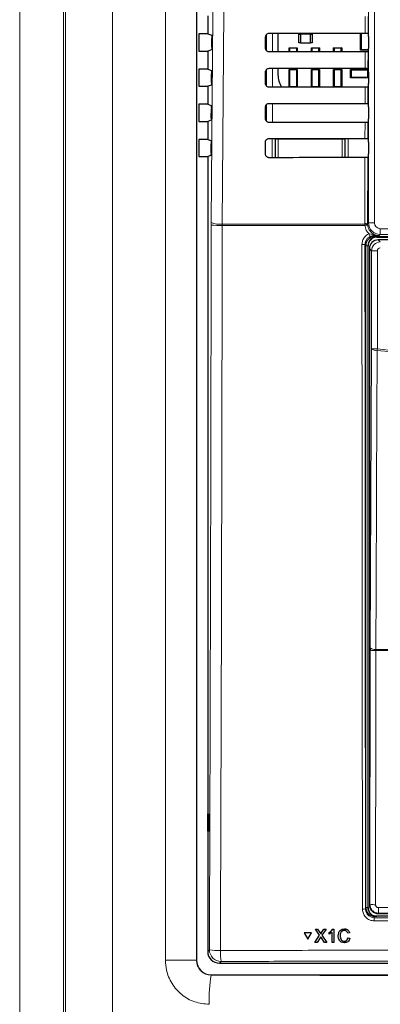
# Model space of a CAD drawing. Header units: millimetres. Extents: x 5 to 418, y 2 to 292.
# Tile 23 of 93: x 97 to 108, y 173 to 201. Entities that reach past the tile are written whole.
import ezdxf

# ---------------------------------------------------------------- set-up
doc = ezdxf.new("R2010")
doc.units = ezdxf.units.MM

msp = doc.modelspace()

# ---------------------------------------------------------------- linework, layer by layer
at = {"color": 7, "linetype": 'Continuous', "lineweight": 18}
for p, q in [((97.4497, 159.8697), (97.4497, 209.7501)), ((98.698, 209.7501), (98.698, 159.8697)), ((98.7513, 159.923), (98.7513, 209.6969)), ((100.0949, 209.6969), (100.0949, 159.923)), ((107.3831, 194.9652), (107.3831, 208.9099)), ((107.5497, 208.9099), (107.5497, 194.9652)), ((101.5977, 173.9927), (101.5977, 207.7938)), ((102.486, 207.7938), (102.486, 173.9927)), ((107.2865, 200.3577), (107.2876, 200.8299)), ((107.3682, 200.8313), (107.3671, 200.3563)), ((104.4766, 199.8609), (104.4766, 200.3226)), ((104.6432, 200.3596), (104.6432, 199.8256)), ((107.2841, 199.3601), (107.2852, 199.8275)), ((107.3658, 199.829), (107.3647, 199.3586)), ((104.4766, 198.8566), (104.4766, 199.3263)), ((104.6432, 199.362), (104.6432, 198.8233)), ((107.2818, 198.3624), (107.2829, 198.8252)), ((107.3635, 198.8267), (107.3624, 198.361)), ((104.4766, 197.8536), (104.4766, 198.3299)), ((104.6432, 198.3643), (104.6432, 197.821)), ((107.2795, 197.3647), (107.2806, 197.8229)), ((107.3612, 197.8243), (107.3601, 197.3633)), ((104.6374, 197.3556), (104.7207, 197.3556)), ((104.6374, 196.8186), (104.6374, 197.3556)), ((104.7295, 197.3468), (104.7207, 197.3556)), ((104.7207, 197.3556), (104.7207, 196.8187)), ((104.7295, 197.3468), (104.8128, 197.3468)), ((104.7295, 196.825), (104.7295, 197.3468)), ((104.8128, 197.3468), (104.8128, 197.3665)), ((104.8128, 197.3468), (104.8128, 196.825)), ((106.6257, 197.3468), (104.8128, 197.3468)), ((106.6257, 197.3651), (106.6257, 197.3468)), ((106.6257, 196.825), (106.6257, 197.3468)), ((106.6257, 197.3468), (106.7091, 197.3468)), ((106.7178, 197.3556), (106.7091, 197.3468)), ((106.7091, 197.3468), (106.7091, 196.825)), ((106.7178, 196.8202), (106.7178, 197.3556)), ((106.7178, 197.3556), (106.8012, 197.3556)), ((106.8012, 197.3556), (106.8012, 196.8202)), ((104.7294, 196.8187), (104.7295, 196.825)), ((104.7295, 196.825), (104.8128, 196.825)), ((104.7295, 196.825), (104.7301, 196.8187)), ((104.8128, 196.825), (106.6257, 196.825)), ((104.8128, 196.8188), (104.8128, 196.825)), ((106.6257, 196.825), (106.7091, 196.825)), ((106.6257, 196.825), (106.6257, 196.8201)), ((106.7087, 196.8202), (106.7091, 196.825)), ((106.7091, 196.825), (106.7091, 196.8202)), ((107.2738, 194.9476), (107.2782, 196.8205)), ((107.3588, 196.822), (107.3544, 194.9365)), ((102.9028, 194.9716), (102.9025, 194.9014)), ((103.216, 194.8923), (103.2165, 194.9274)), ((103.2165, 194.9274), (107.2743, 194.9274)), ((107.2743, 194.9274), (107.2738, 194.9476)), ((107.2764, 194.8923), (107.2743, 194.9274)), ((107.3544, 194.9365), (107.3831, 194.9652)), ((107.3544, 194.9365), (107.3547, 194.9204)), ((107.3547, 194.9204), (107.3564, 194.8993)), ((107.5497, 194.9652), (107.3831, 194.9652)), ((107.2764, 194.8923), (103.216, 194.8923)), ((107.7164, 194.6319), (107.6877, 194.6032)), ((107.7164, 194.7986), (110.8888, 194.7986)), ((107.7164, 194.7986), (107.7164, 194.6319)), ((110.8888, 194.6319), (107.7164, 194.6319)), ((107.3026, 194.3266), (107.2792, 194.35)), ((107.528, 194.6011), (107.5526, 194.5766)), ((107.6193, 194.5672), (107.6193, 194.5766)), ((111.0952, 194.5672), (107.6193, 194.5672)), ((107.6193, 194.5672), (107.6193, 194.5599)), ((107.6555, 194.482), (107.7166, 194.4209)), ((107.362, 194.3099), (107.3026, 194.3099)), ((107.362, 194.3099), (107.362, 175.4933)), ((107.362, 194.3099), (107.3693, 194.3099)), ((107.4667, 194.1709), (107.4056, 194.232)), ((107.6333, 194.1709), (107.4667, 194.1709)), ((107.4667, 191.3834), (107.4667, 194.1709)), ((107.6333, 194.1709), (107.6333, 191.3834)), ((107.4667, 191.3834), (107.6333, 191.3834)), ((107.6277, 191.3403), (107.6333, 191.3834)), ((107.4188, 175.5844), (107.4266, 182.812)), ((107.5874, 182.8016), (107.5878, 182.8344)), ((118.0178, 182.8016), (107.5874, 182.8016)), ((107.5878, 182.8344), (118.0174, 182.8344)), ((107.4056, 175.5712), (107.4188, 175.5844)), ((107.2946, 175.4537), (107.3026, 175.4938)), ((107.362, 175.4933), (107.3026, 175.4933)), ((107.362, 175.4933), (107.3693, 175.4933)), ((107.6687, 175.3344), (107.6555, 175.3212)), ((107.5523, 175.2433), (107.5443, 175.2036)), ((105.9991, 174.7827), (105.9997, 174.7838)), ((106.044, 174.7826), (106.0446, 174.7837)), ((102.8026, 174.2428), (102.8512, 174.2914)), ((102.486, 173.9927), (101.5977, 173.9927)), ((102.486, 173.9927), (102.4871, 173.9939)), ((103.184, 173.9585), (103.1355, 173.9099)), ((102.9032, 173.5778), (102.8979, 173.5725))]:
    msp.add_line(p, q, dxfattribs=at)
at = {"color": 7, "linetype": 'Continuous', "lineweight": 25}
for p, q in [((102.4871, 207.7927), (102.4871, 173.9939)), ((102.8026, 200.8491), (102.8026, 200.3375)), ((102.5454, 200.3375), (102.5454, 199.8491)), ((102.8026, 200.3375), (102.5454, 200.3375)), ((102.8026, 200.3375), (102.9157, 200.2998)), ((104.4517, 199.9266), (104.4525, 200.2599)), ((104.4693, 200.3134), (104.4693, 199.872)), ((104.8029, 200.3595), (104.8029, 199.8258)), ((105.3943, 200.0891), (105.3943, 200.3308)), ((105.3943, 200.3308), (105.4443, 200.3308)), ((105.7276, 200.3308), (105.4443, 200.3308)), ((105.4443, 200.3308), (105.4443, 200.0891)), ((105.7276, 200.0891), (105.7276, 200.3308)), ((105.7276, 200.3308), (105.7776, 200.3308)), ((105.7776, 200.3308), (105.7776, 200.0891)), ((107.1526, 199.8808), (107.1526, 200.3578)), ((107.171, 200.3578), (107.171, 199.8991)), ((107.3671, 200.3563), (107.3787, 200.3447)), ((107.3801, 200.2614), (107.3801, 199.9252)), ((102.9182, 199.9585), (102.92, 200.2054)), ((105.1354, 199.9304), (105.1193, 199.9466)), ((105.1193, 199.9466), (105.3526, 199.9466)), ((105.1193, 199.826), (105.1193, 199.9466)), ((105.3526, 199.9466), (105.3364, 199.9304)), ((105.3526, 199.9466), (105.3526, 199.8262)), ((105.4443, 200.0891), (105.3943, 200.0891)), ((105.4443, 200.0891), (105.7276, 200.0891)), ((105.7776, 200.0891), (105.7276, 200.0891)), ((105.7688, 199.9304), (105.7526, 199.9466)), ((105.7526, 199.9466), (105.9859, 199.9466)), ((105.7526, 199.8265), (105.7526, 199.9466)), ((105.9859, 199.9466), (105.9698, 199.9304)), ((105.9859, 199.9466), (105.9859, 199.8267)), ((106.3859, 199.827), (106.3859, 199.9466)), ((106.4021, 199.9304), (106.3859, 199.9466)), ((106.3859, 199.9466), (106.6193, 199.9466)), ((106.6193, 199.9466), (106.6031, 199.9304)), ((106.6193, 199.9466), (106.6193, 199.8271)), ((102.5454, 199.8491), (102.8026, 199.8491)), ((102.914, 199.8862), (102.8026, 199.8491)), ((102.8026, 199.8491), (102.8026, 199.3375)), ((105.3364, 199.9304), (105.1354, 199.9304)), ((105.1354, 199.9304), (105.1354, 199.8261)), ((105.3364, 199.8262), (105.3364, 199.9304)), ((105.7688, 199.9304), (105.7688, 199.8265)), ((105.9698, 199.9304), (105.7688, 199.9304)), ((105.9698, 199.8267), (105.9698, 199.9304)), ((106.4021, 199.9304), (106.4021, 199.827)), ((106.6031, 199.9304), (106.4021, 199.9304)), ((106.6031, 199.8271), (106.6031, 199.9304)), ((107.171, 199.8991), (107.1526, 199.8808)), ((107.3799, 199.8808), (107.1526, 199.8808)), ((107.171, 199.8991), (107.38, 199.8991)), ((107.3787, 199.8418), (107.3658, 199.829)), ((102.5454, 199.3375), (102.5454, 198.8491)), ((102.8026, 199.3375), (102.5454, 199.3375)), ((102.8026, 199.3375), (102.9087, 199.3021)), ((102.9112, 198.9561), (102.913, 199.2077)), ((104.4494, 198.9266), (104.4501, 199.2599)), ((104.4693, 199.3171), (104.4693, 198.8678)), ((104.8029, 199.3618), (104.8029, 199.1766)), ((105.1193, 198.8237), (105.1193, 199.3299)), ((105.1354, 199.3138), (105.1193, 199.3299)), ((105.1193, 199.3299), (105.3526, 199.3299)), ((105.1354, 199.3138), (105.1354, 198.8394)), ((105.3364, 199.3138), (105.1354, 199.3138)), ((105.3526, 199.3299), (105.3364, 199.3138)), ((105.3364, 198.8394), (105.3364, 199.3138)), ((105.3526, 199.3299), (105.3526, 198.8239)), ((105.7526, 198.8242), (105.7526, 199.3299)), ((105.7688, 199.3138), (105.7526, 199.3299)), ((105.7526, 199.3299), (105.9859, 199.3299)), ((105.7688, 199.3138), (105.7688, 198.8394)), ((105.9698, 199.3138), (105.7688, 199.3138)), ((105.9859, 199.3299), (105.9698, 199.3138)), ((105.9698, 198.8394), (105.9698, 199.3138)), ((105.9859, 199.3299), (105.9859, 198.8244)), ((106.4021, 199.3138), (106.3859, 199.3299)), ((106.3859, 199.3299), (106.6193, 199.3299)), ((106.3859, 198.8246), (106.3859, 199.3299)), ((106.6031, 199.3138), (106.4021, 199.3138)), ((106.4021, 199.3138), (106.4021, 198.8394)), ((106.6193, 199.3299), (106.6031, 199.3138)), ((106.6031, 198.8394), (106.6031, 199.3138)), ((106.6193, 199.3299), (106.6193, 198.8248)), ((106.8659, 199.3266), (106.8821, 199.3104)), ((106.8659, 199.0933), (106.8659, 199.3266)), ((106.8659, 199.3266), (107.3726, 199.3266)), ((106.8821, 199.1094), (106.8659, 199.0933)), ((106.8821, 199.3104), (106.8821, 199.1094)), ((107.3564, 199.3104), (106.8821, 199.3104)), ((106.8821, 199.1094), (107.3564, 199.1094)), ((107.3564, 199.3104), (107.3726, 199.3266)), ((107.3564, 199.1094), (107.3564, 199.3104)), ((107.3726, 199.0933), (107.3564, 199.1094)), ((107.3647, 199.3586), (107.3787, 199.3447)), ((107.3726, 199.3266), (107.3726, 199.0933)), ((107.3801, 199.2614), (107.3801, 198.9252)), ((102.5454, 198.8491), (102.8026, 198.8491)), ((102.9069, 198.8838), (102.8026, 198.8491)), ((102.8026, 198.8491), (102.8026, 198.3375)), ((105.1197, 198.8237), (105.1354, 198.8394)), ((105.1354, 198.8394), (105.3364, 198.8394)), ((105.3364, 198.8394), (105.352, 198.8239)), ((105.7535, 198.8242), (105.7688, 198.8394)), ((105.7688, 198.8394), (105.9698, 198.8394)), ((105.9698, 198.8394), (105.9848, 198.8244)), ((106.3873, 198.8246), (106.4021, 198.8394)), ((106.4021, 198.8394), (106.6031, 198.8394)), ((106.6031, 198.8394), (106.6177, 198.8248)), ((107.3726, 199.0933), (106.8659, 199.0933)), ((107.3787, 198.8418), (107.3635, 198.8267)), ((102.5454, 198.3375), (102.5454, 197.8491)), ((102.8026, 198.3375), (102.5454, 198.3375)), ((102.8026, 198.3375), (102.9017, 198.3045)), ((104.4693, 198.3208), (104.4693, 197.8635)), ((107.3624, 198.361), (107.3787, 198.3447)), ((107.3801, 198.2614), (107.3801, 197.9252)), ((102.9041, 197.9538), (102.9059, 198.2101)), ((104.447, 197.9266), (104.4478, 198.2599)), ((102.5454, 197.8491), (102.8026, 197.8491)), ((102.8998, 197.8815), (102.8026, 197.8491)), ((102.8026, 197.8491), (102.8026, 197.3375)), ((107.3787, 197.8418), (107.3612, 197.8243)), ((102.5454, 197.3375), (102.5454, 196.8491)), ((102.8026, 197.3375), (102.5454, 197.3375)), ((102.8026, 197.3375), (102.8946, 197.3068)), ((102.8971, 196.9514), (102.8989, 197.2124)), ((104.4447, 196.9266), (104.4455, 197.2599)), ((107.3601, 197.3633), (107.3787, 197.3447)), ((107.3801, 197.2614), (107.3801, 196.9252)), ((102.8928, 196.8791), (102.8026, 196.8491)), ((102.5454, 196.8491), (102.8026, 196.8491)), ((102.8026, 196.8491), (102.8026, 174.2428)), ((107.3787, 196.8418), (107.3588, 196.822)), ((107.5526, 194.5766), (110.8975, 194.5766)), ((107.6193, 194.5599), (109.4984, 194.5599)), ((111.0497, 194.482), (107.6555, 194.482)), ((107.3026, 175.4938), (107.3026, 194.3266)), ((107.3693, 175.4933), (107.3693, 194.3099)), ((107.4056, 194.232), (107.4056, 175.5712)), ((107.4268, 182.8775), (107.4266, 182.812)), ((102.8035, 178.16), (102.8288, 178.1604)), ((102.8035, 177.6599), (102.8035, 178.16)), ((102.8288, 178.1604), (102.8288, 177.6595)), ((102.8288, 177.6595), (102.8035, 177.6599)), ((107.6555, 175.3212), (110.5602, 175.3212)), ((118.0529, 175.2433), (107.5523, 175.2433)), ((105.5455, 174.7716), (105.5461, 174.7727)), ((105.5455, 174.7716), (105.6516, 174.5887)), ((105.757, 174.7715), (105.5455, 174.7716)), ((105.7577, 174.7726), (105.5461, 174.7727)), ((105.6516, 174.5887), (105.757, 174.7715)), ((105.6523, 174.5898), (105.7577, 174.7726)), ((105.757, 174.7715), (105.7577, 174.7726)), ((105.867, 174.8796), (105.8676, 174.8807)), ((105.9893, 174.7029), (105.867, 174.8796)), ((105.867, 174.8796), (105.932, 174.8796)), ((105.8676, 174.8807), (105.8706, 174.8807)), ((105.932, 174.8796), (105.9327, 174.8807)), ((105.932, 174.8796), (105.9991, 174.7827)), ((106.019, 174.7462), (106.0197, 174.7473)), ((106.044, 174.7826), (106.1103, 174.8795)), ((106.1763, 174.8795), (106.0548, 174.7022)), ((106.1103, 174.8795), (106.111, 174.8806)), ((106.1103, 174.8795), (106.1763, 174.8795)), ((106.1763, 174.8795), (106.177, 174.8805)), ((106.2577, 174.7838), (106.2583, 174.7849)), ((106.2578, 174.7386), (106.2577, 174.7838)), ((106.3467, 174.4969), (106.3461, 174.795)), ((106.3634, 174.8794), (106.364, 174.8804)), ((106.3634, 174.8794), (106.395, 174.8794)), ((106.395, 174.8794), (106.3956, 174.8804)), ((106.395, 174.8794), (106.3959, 174.4969)), ((106.6942, 174.8842), (106.6949, 174.8852)), ((106.8421, 174.7729), (106.7881, 174.7614)), ((106.8421, 174.7729), (106.8428, 174.774)), ((105.6516, 174.5887), (105.6523, 174.5898)), ((105.8482, 174.4971), (105.9893, 174.7029)), ((105.8482, 174.4971), (105.8488, 174.4982)), ((105.9141, 174.4971), (105.8482, 174.4971)), ((106.0044, 174.6287), (105.9141, 174.4971)), ((106.1317, 174.497), (106.0381, 174.6322)), ((106.0548, 174.7022), (106.1968, 174.497)), ((106.1968, 174.497), (106.1317, 174.497)), ((106.1968, 174.497), (106.1974, 174.498)), ((106.3959, 174.4969), (106.3467, 174.4969)), ((106.3959, 174.4969), (106.3965, 174.4979)), ((106.5722, 174.6911), (106.5728, 174.6922)), ((106.691, 174.536), (106.6917, 174.5371)), ((106.7982, 174.6317), (106.7989, 174.6328)), ((106.7982, 174.6317), (106.8523, 174.6191)), ((106.8529, 174.6202), (106.8419, 174.5931)), ((106.8523, 174.6191), (106.8529, 174.6202)), ((103.1355, 173.9099), (122.4697, 173.9099)), ((102.9032, 173.5778), (122.702, 173.5778))]:
    msp.add_line(p, q, dxfattribs=at)
at = {"color": 7, "linetype": 'Continuous', "lineweight": 18, "flags": 128}
for points in [[(102.9028, 194.9716), (102.9443, 200.8664), (102.9859, 206.7655)], [(103.2999, 206.7213), (103.2952, 206.0606), (103.2765, 203.4177), (103.2165, 194.9274)], [(104.7295, 197.3468), (104.7311, 197.3631), (104.7319, 197.3666)], [(106.707, 197.3651), (106.7075, 197.3631), (106.7091, 197.3468)], [(107.4268, 182.8775), (107.4468, 187.1414), (107.4667, 191.3834)], [(107.6277, 191.3403), (107.6262, 191.0183), (107.6202, 189.7305), (107.596, 184.5794), (107.5878, 182.8344)], [(107.5874, 182.8016), (107.587, 182.4689), (107.5856, 181.1382), (107.5795, 175.574)]]:
    msp.add_lwpolyline(points, dxfattribs=at)
at = {"color": 7, "linetype": 'Continuous', "lineweight": 25}
for centre, radius, start, end in [((105.4638, 199.1766), 0.6608, 180, 212.29556), ((107.6193, 194.3099), 0.2573, 90, 180), ((107.6193, 194.3099), 0.25, 90, 180), ((107.6193, 175.4933), 0.2573, 180, 256.32073), ((107.6193, 175.4933), 0.25, 180, 270)]:
    msp.add_arc(centre, radius, start, end, dxfattribs=at)
at = {"color": 7, "linetype": 'Continuous', "lineweight": 18}
for centre, radius, start, end in [((103.1513, 198.0626), 3.171, 265.49979, 271.16954), ((103.1534, 195.6149), 0.6903, 248.71381, 275.24303), ((107.2923, 194.7829), 0.1658, 67.99072, 96.38533), ((107.3005, 194.7629), 0.1666, 70.98206, 99.03542), ((107.7164, 194.9653), 0.3333, 180.00873, 269.99127), ((107.3935, 194.0148), 0.8853, 92.40107, 97.60084), ((107.8752, 194.8511), 0.526, 202.29968, 211.2844), ((107.5383, 194.6436), 0.0437, 191.35144, 256.33214), ((107.2142, 195.1473), 0.8, 268.48547, 274.66127), ((107.5931, 191.5334), 0.1962, 229.8636, 280.15468), ((107.5532, 183.0274), 0.1961, 229.84864, 280.14668), ((107.55, 183.4733), 0.6727, 259.42891, 273.18402), ((107.5421, 176.2455), 0.6725, 259.42789, 273.18381), ((107.2295, 175.8018), 0.3541, 266.58782, 280.58882), ((108.8085, 175.4549), 1.1462, 178.21518, 186.038), ((108.3967, 175.1336), 0.8552, 175.30838, 181.24111), ((103.1002, 175.5746), 1.3071, 259.01521, 272.81826), ((103.1851, 174.2924), 0.3339, 180.1836, 269.8164), ((104.6365, 174.2057), 1.4734, 177.53897, 189.65999), ((106.8092, 172.921), 3.9651, 170.54286, 182.61172)]:
    msp.add_arc(centre, radius, start, end, dxfattribs=at)
at = {"color": 7, "linetype": 'Continuous', "lineweight": 25}
for centre, major_axis, ratio, start_param, end_param in [((112.8026, 203.2572), (166.1998, 0), 0.0174551, 4.6627295, 4.6791932), ((107.3787, 200.2614), (0, 0.0833), 0.0174551, 4.712389, 6.265732), ((112.8026, 196.9429), (165.3549, 0), 0.0174551, 1.6041693, 1.6207097), ((107.3787, 199.9252), (0, 0.0833), 0.0174551, 3.1590459, 4.712389), ((112.8026, 202.2572), (166.066, 0), 0.0174551, 4.6626895, 4.6791524), ((107.3787, 199.2614), (0, 0.0833), 0.0174551, 4.712389, 6.265732), ((112.8026, 195.9429), (165.2211, 0), 0.0174551, 1.6042105, 1.6207502), ((107.3787, 198.9252), (0, 0.0833), 0.0174551, 3.1590459, 4.712389), ((112.8026, 201.2572), (165.9322, 0), 0.0174551, 4.6626494, 4.6791115), ((107.3787, 198.2614), (0, 0.0833), 0.0174551, 4.712389, 6.265732), ((112.8026, 194.9429), (165.0873, 0), 0.0174551, 1.6042518, 1.6207907), ((107.3787, 197.9252), (0, 0.0833), 0.0174551, 3.1590459, 4.712389), ((112.8026, 200.2572), (165.7984, 0), 0.0174551, 4.6626092, 4.6790706), ((107.3787, 197.2614), (0, 0.0833), 0.0174551, 4.712389, 6.265732), ((107.3787, 196.9252), (0, 0.0833), 0.0174551, 3.1590459, 4.712389), ((112.8026, 193.9429), (164.9535, 0), 0.0174551, 1.6042931, 1.6208313), ((107.5526, 194.3266), (-0.1768, 0.1768), 0.9996955, 5.4979394, 7.0684312), ((107.6555, 194.232), (0.1768, 0.1768), 0.9998985, 0.7855505, 2.3560422), ((107.5526, 175.4942), (-0.0491, -0.2461), 0.9960441, 4.9100775, 6.4793527), ((107.6555, 175.5712), (0.1768, -0.1768), 0.9998985, 3.9271431, 5.4976349), ((103.1364, 174.2437), (-0.2363, -0.2363), 0.9972647, 5.4991567, 7.0672139), ((102.9043, 173.995), (0.2954, 0.2954), 0.9972647, 2.357564, 3.9256213)]:
    msp.add_ellipse(centre, major_axis=major_axis, ratio=ratio, start_param=start_param, end_param=end_param, dxfattribs=at)
at = {"color": 7, "linetype": 'Continuous', "lineweight": 18}
for centre, major_axis, ratio, start_param, end_param in [((107.7164, 194.9653), (-0.1179, -0.1179), 0.9996955, 5.4979394, 7.0684312), ((107.7166, 194.1709), (0.1768, 0.1768), 0.9998985, 0.7855505, 2.3560422), ((107.7166, 194.1709), (-0.0589, 0.0589), 0.9996955, 5.4979394, 7.0684312), ((112.8026, 172.7698), (147.0164, 0), 0.0174551, 1.5871, 1.6057242), ((112.8026, 182.2479), (165.8333, 0), 0.0524078, 4.6526266, 4.7721513)]:
    msp.add_ellipse(centre, major_axis=major_axis, ratio=ratio, start_param=start_param, end_param=end_param, dxfattribs=at)
at = {"color": 7, "linetype": 'Continuous', "lineweight": 25}
for points, knots in [([(102.9157, 200.2998), (102.9162, 200.2987), (102.9172, 200.2965), (102.9185, 200.2815), (102.9195, 200.2599), (102.92, 200.2333), (102.92, 200.2146), (102.92, 200.2054)], [0, 0, 0, 0, 0.2016683, 0.4033571, 0.60445, 0.8043301, 1, 1, 1, 1]), ([(104.4525, 200.2599), (104.4528, 200.2652), (104.4536, 200.2817), (104.4631, 200.3086), (104.4844, 200.3357), (104.5137, 200.354), (104.538, 200.3595), (104.5509, 200.3597), (104.5526, 200.3597)], [0, 0, 0, 0, 0.1008064, 0.31783448, 0.5354797, 0.75256356, 0.96788978, 1, 1, 1, 1]), ([(107.2865, 200.3577), (107.2958, 200.3577), (107.3144, 200.3577), (107.3387, 200.3574), (107.3569, 200.357), (107.3657, 200.3566), (107.3667, 200.3564), (107.3671, 200.3563)], [0, 0, 0, 0, 0.2200315, 0.4400364, 0.6607851, 0.8829674, 1, 1, 1, 1]), ([(102.9182, 199.9585), (102.9181, 199.9493), (102.9179, 199.9311), (102.917, 199.9083), (102.9158, 199.8923), (102.9147, 199.8867), (102.9141, 199.8863), (102.914, 199.8862)], [0, 0, 0, 0, 0.23589943, 0.47176619, 0.70850779, 0.94671371, 1, 1, 1, 1]), ([(104.5526, 199.8256), (104.5475, 199.8258), (104.5311, 199.8265), (104.5045, 199.8357), (104.4773, 199.8564), (104.4586, 199.8849), (104.4521, 199.9098), (104.4518, 199.9238), (104.4517, 199.9266)], [0, 0, 0, 0, 0.0972666, 0.3093545, 0.5208462, 0.7328249, 0.9464441, 1, 1, 1, 1]), ([(107.3658, 199.829), (107.3647, 199.8288), (107.3625, 199.8285), (107.3475, 199.8281), (107.3257, 199.8277), (107.3034, 199.8276), (107.2897, 199.8276), (107.2852, 199.8275)], [0, 0, 0, 0, 0.2249421, 0.449925, 0.67371, 0.8950566, 1, 1, 1, 1]), ([(102.9087, 199.3021), (102.9092, 199.301), (102.9102, 199.2988), (102.9115, 199.2839), (102.9124, 199.2622), (102.913, 199.2356), (102.913, 199.217), (102.913, 199.2077)], [0, 0, 0, 0, 0.2016709, 0.4033624, 0.604457, 0.8043368, 1, 1, 1, 1]), ([(104.4501, 199.2599), (104.4504, 199.2654), (104.4513, 199.2825), (104.4612, 199.3101), (104.4832, 199.3377), (104.5132, 199.3563), (104.5379, 199.3619), (104.551, 199.362), (104.5526, 199.3621)], [0, 0, 0, 0, 0.1035163, 0.3205598, 0.538209, 0.7552801, 0.970583, 1, 1, 1, 1]), ([(107.2841, 199.3601), (107.2934, 199.3601), (107.312, 199.36), (107.3364, 199.3598), (107.3546, 199.3594), (107.3634, 199.359), (107.3644, 199.3587), (107.3647, 199.3586)], [0, 0, 0, 0, 0.2200375, 0.4400482, 0.660803, 0.8829914, 1, 1, 1, 1]), ([(102.9112, 198.9561), (102.9111, 198.947), (102.9108, 198.9287), (102.9099, 198.9059), (102.9087, 198.89), (102.9076, 198.8844), (102.907, 198.8839), (102.9069, 198.8838)], [0, 0, 0, 0, 0.2358969, 0.471761, 0.7085014, 0.9467085, 1, 1, 1, 1]), ([(104.5526, 198.8232), (104.5472, 198.8235), (104.5303, 198.8243), (104.503, 198.8338), (104.4753, 198.8551), (104.4562, 198.8844), (104.4497, 198.9097), (104.4494, 198.9239), (104.4494, 198.9266)], [0, 0, 0, 0, 0.0998996, 0.3119756, 0.5234662, 0.7354592, 0.9491028, 1, 1, 1, 1]), ([(107.3635, 198.8267), (107.3624, 198.8265), (107.3602, 198.8262), (107.3451, 198.8257), (107.3233, 198.8254), (107.3011, 198.8252), (107.2873, 198.8252), (107.2829, 198.8252)], [0, 0, 0, 0, 0.2249481, 0.449937, 0.673728, 0.8950805, 1, 1, 1, 1]), ([(102.9017, 198.3045), (102.9021, 198.3034), (102.9031, 198.3012), (102.9044, 198.2862), (102.9054, 198.2646), (102.906, 198.2379), (102.9059, 198.2193), (102.9059, 198.2101)], [0, 0, 0, 0, 0.2016736, 0.4033677, 0.6044641, 0.8043436, 1, 1, 1, 1]), ([(104.4478, 198.2599), (104.4481, 198.2657), (104.449, 198.2833), (104.4593, 198.3116), (104.4819, 198.3398), (104.5127, 198.3587), (104.5378, 198.3642), (104.5511, 198.3644), (104.5526, 198.3644)], [0, 0, 0, 0, 0.1061028, 0.323161, 0.5408139, 0.7578729, 0.9731535, 1, 1, 1, 1]), ([(107.2818, 198.3624), (107.2911, 198.3624), (107.3097, 198.3623), (107.3341, 198.3621), (107.3523, 198.3617), (107.3611, 198.3613), (107.3621, 198.3611), (107.3624, 198.361)], [0, 0, 0, 0, 0.2200434, 0.4400601, 0.6608209, 0.8830154, 1, 1, 1, 1]), ([(102.9041, 197.9538), (102.904, 197.9446), (102.9038, 197.9264), (102.9029, 197.9036), (102.9016, 197.8876), (102.9006, 197.882), (102.9, 197.8816), (102.8998, 197.8815)], [0, 0, 0, 0, 0.2358943, 0.4717558, 0.708495, 0.9467033, 1, 1, 1, 1]), ([(104.5526, 197.8209), (104.5469, 197.8211), (104.5296, 197.822), (104.5015, 197.8319), (104.4732, 197.8538), (104.4539, 197.8838), (104.4474, 197.9096), (104.4471, 197.924), (104.447, 197.9266)], [0, 0, 0, 0, 0.1024138, 0.3144788, 0.5259687, 0.7379756, 0.9516424, 1, 1, 1, 1]), ([(107.3612, 197.8243), (107.3601, 197.8241), (107.3578, 197.8238), (107.3428, 197.8234), (107.321, 197.823), (107.2988, 197.8229), (107.285, 197.8229), (107.2806, 197.8229)], [0, 0, 0, 0, 0.22495414, 0.44994902, 0.67374603, 0.89510441, 1, 1, 1, 1]), ([(102.8946, 197.3068), (102.8951, 197.3057), (102.8961, 197.3035), (102.8974, 197.2886), (102.8984, 197.2669), (102.899, 197.2403), (102.8989, 197.2216), (102.8989, 197.2124)], [0, 0, 0, 0, 0.2016762, 0.4033731, 0.6044711, 0.8043503, 1, 1, 1, 1]), ([(104.4455, 197.2599), (104.4458, 197.266), (104.4468, 197.2841), (104.4575, 197.3131), (104.4806, 197.3418), (104.5122, 197.3611), (104.5378, 197.3666), (104.5512, 197.3667), (104.5526, 197.3667)], [0, 0, 0, 0, 0.1085743, 0.3256464, 0.5433028, 0.7603502, 0.9756098, 1, 1, 1, 1]), ([(107.2795, 197.3647), (107.2888, 197.3647), (107.3074, 197.3647), (107.3318, 197.3644), (107.3499, 197.364), (107.3587, 197.3636), (107.3597, 197.3634), (107.3601, 197.3633)], [0, 0, 0, 0, 0.2200494, 0.440072, 0.6608389, 0.8830395, 1, 1, 1, 1]), ([(102.8971, 196.9514), (102.8969, 196.9423), (102.8967, 196.924), (102.8958, 196.9012), (102.8946, 196.8853), (102.8935, 196.8797), (102.8929, 196.8792), (102.8928, 196.8791)], [0, 0, 0, 0, 0.2358917, 0.4717506, 0.7084886, 0.9466981, 1, 1, 1, 1]), ([(104.5526, 196.8185), (104.5467, 196.8188), (104.5288, 196.8197), (104.5, 196.83), (104.4712, 196.8525), (104.4515, 196.8832), (104.445, 196.9095), (104.4447, 196.924), (104.4447, 196.9266)], [0, 0, 0, 0, 0.1048171, 0.3168719, 0.5283614, 0.7403818, 0.9540709, 1, 1, 1, 1]), ([(107.3588, 196.822), (107.3577, 196.8218), (107.3555, 196.8215), (107.3404, 196.821), (107.3186, 196.8207), (107.2964, 196.8205), (107.2826, 196.8205), (107.2782, 196.8205)], [0, 0, 0, 0, 0.2249602, 0.4499611, 0.6737641, 0.8951284, 1, 1, 1, 1]), ([(105.9991, 174.7827), (106.0034, 174.7762), (106.0094, 174.7671), (106.0168, 174.7552), (106.0183, 174.7492), (106.019, 174.7462)], [0, 0, 0, 0, 0.5612769, 0.7817626, 1, 1, 1, 1]), ([(105.9997, 174.7838), (106.004, 174.7773), (106.01, 174.7682), (106.0175, 174.7563), (106.0189, 174.7503), (106.0197, 174.7473)], [0, 0, 0, 0, 0.5612769, 0.7817626, 1, 1, 1, 1]), ([(106.019, 174.7462), (106.0237, 174.753), (106.032, 174.7651), (106.0403, 174.7773), (106.044, 174.7826)], [0, 0, 0, 0, 0.5599999, 1, 1, 1, 1]), ([(106.0197, 174.7473), (106.0243, 174.7541), (106.0326, 174.7662), (106.0409, 174.7784), (106.0446, 174.7837)], [0, 0, 0, 0, 0.5599999, 1, 1, 1, 1]), ([(106.2577, 174.7838), (106.2816, 174.7973), (106.3242, 174.8213), (106.3514, 174.8617), (106.3634, 174.8794)], [0, 0, 0, 0, 0.5604274, 1, 1, 1, 1]), ([(106.3461, 174.795), (106.3309, 174.7823), (106.3039, 174.7598), (106.2719, 174.7451), (106.2578, 174.7386)], [0, 0, 0, 0, 0.5596859, 1, 1, 1, 1]), ([(106.2584, 174.7849), (106.2822, 174.7984), (106.3248, 174.8224), (106.3521, 174.8628), (106.3641, 174.8805)], [0, 0, 0, 0, 0.5604274, 1, 1, 1, 1]), ([(106.5182, 174.6909), (106.5202, 174.7185), (106.5242, 174.7735), (106.5667, 174.8412), (106.6293, 174.8782), (106.6726, 174.8822), (106.6942, 174.8842)], [0, 0, 0, 0, 0.2804925, 0.5595697, 0.7796153, 1, 1, 1, 1]), ([(106.5665, 174.8276), (106.5694, 174.8325), (106.5831, 174.8561), (106.6312, 174.8784), (106.6737, 174.883), (106.6949, 174.8853)], [0, 0, 0, 0, 0.11618689, 0.55775326, 1, 1, 1, 1]), ([(106.6917, 174.84), (106.6782, 174.8391), (106.6512, 174.8373), (106.6151, 174.8167), (106.578, 174.7697), (106.5746, 174.7235), (106.5722, 174.6911)], [0, 0, 0, 0, 0.1872234, 0.3739058, 0.5607363, 1, 1, 1, 1]), ([(106.6138, 174.8113), (106.6061, 174.8027), (106.5769, 174.7704), (106.5746, 174.7253), (106.5729, 174.6922)], [0, 0, 0, 0, 0.2666781, 1, 1, 1, 1]), ([(106.7881, 174.7614), (106.7839, 174.7733), (106.7754, 174.797), (106.7516, 174.8242), (106.7215, 174.8382), (106.7017, 174.8394), (106.6917, 174.84)], [0, 0, 0, 0, 0.2805533, 0.5597389, 0.7796538, 1, 1, 1, 1]), ([(106.6942, 174.8842), (106.713, 174.8828), (106.7505, 174.88), (106.7966, 174.8523), (106.8274, 174.8146), (106.8372, 174.7868), (106.8421, 174.7729)], [0, 0, 0, 0, 0.2800806, 0.5594487, 0.7795488, 1, 1, 1, 1]), ([(106.6949, 174.8853), (106.7137, 174.8839), (106.7512, 174.8811), (106.7972, 174.8534), (106.8281, 174.8157), (106.8379, 174.7879), (106.8428, 174.774)], [0, 0, 0, 0, 0.2800806, 0.5594487, 0.7795488, 1, 1, 1, 1]), ([(106.0224, 174.655), (106.019, 174.6501), (106.013, 174.6413), (106.007, 174.6325), (106.0044, 174.6287)], [0, 0, 0, 0, 0.5600016, 1, 1, 1, 1]), ([(106.0381, 174.6322), (106.0352, 174.6364), (106.0299, 174.644), (106.0247, 174.6516), (106.0224, 174.655)], [0, 0, 0, 0, 0.5599998, 1, 1, 1, 1]), ([(106.6962, 174.4919), (106.6675, 174.494), (106.6102, 174.4982), (106.5496, 174.5563), (106.5231, 174.6245), (106.5198, 174.6688), (106.5182, 174.6909)], [0, 0, 0, 0, 0.2799551, 0.5580876, 0.7789116, 1, 1, 1, 1]), ([(106.5722, 174.6911), (106.5733, 174.6706), (106.5756, 174.6296), (106.598, 174.5747), (106.6425, 174.5416), (106.6748, 174.5379), (106.691, 174.536)], [0, 0, 0, 0, 0.281245, 0.5607156, 0.780138, 1, 1, 1, 1]), ([(106.5729, 174.6922), (106.574, 174.6717), (106.5762, 174.6307), (106.5987, 174.5758), (106.6432, 174.5428), (106.6755, 174.539), (106.6917, 174.5371)], [0, 0, 0, 0, 0.28124501, 0.56071564, 0.78013802, 1, 1, 1, 1]), ([(106.691, 174.536), (106.7057, 174.5374), (106.7352, 174.5402), (106.7799, 174.5727), (106.7913, 174.6093), (106.7982, 174.6317)], [0, 0, 0, 0, 0.28071123, 0.56090458, 1, 1, 1, 1]), ([(106.6917, 174.5371), (106.7062, 174.5387), (106.7352, 174.5418), (106.7687, 174.5625), (106.7763, 174.5827), (106.7788, 174.5891)], [0, 0, 0, 0, 0.4062569, 0.8117642, 1, 1, 1, 1]), ([(106.8523, 174.6191), (106.846, 174.5996), (106.8334, 174.5605), (106.793, 174.5178), (106.7446, 174.495), (106.7123, 174.4929), (106.6962, 174.4919)], [0, 0, 0, 0, 0.2802563, 0.5595462, 0.7795894, 1, 1, 1, 1])]:
    msp.add_open_spline(points, degree=3, knots=knots, dxfattribs=at)
at = {"color": 7, "linetype": 'Continuous', "lineweight": 18}
for points, knots in [([(102.8512, 174.2914), (102.857, 176.0069), (102.8686, 179.4382), (102.8826, 184.5896), (102.8943, 189.744), (102.8997, 193.1822), (102.9025, 194.9014)], [0, 0, 0, 0, 0.2499373, 0.4998997, 0.7499373, 1, 1, 1, 1]), ([(103.216, 194.8923), (103.2157, 194.6702), (103.214, 193.5595), (103.2063, 188.895), (103.1912, 182.2401), (103.1719, 176.4803), (103.1645, 174.269)], [0, 0, 0, 0, 0.0322876, 0.1614382, 0.6780666, 1, 1, 1, 1]), ([(107.193, 194.3477), (107.1967, 194.3853), (107.2041, 194.4604), (107.2617, 194.56), (107.329, 194.6215), (107.3754, 194.6449), (107.3885, 194.6515)], [0, 0, 0, 0, 0.2949123, 0.5898446, 0.8848018, 1, 1, 1, 1]), ([(107.3885, 194.6515), (107.3609, 194.6856), (107.3036, 194.7564), (107.2857, 194.8459), (107.2764, 194.8923)], [0, 0, 0, 0, 0.4810346, 1, 1, 1, 1]), ([(107.3564, 194.8993), (107.3642, 194.8625), (107.3798, 194.789), (107.4478, 194.6962), (107.5401, 194.6306), (107.6256, 194.6053), (107.6752, 194.6036), (107.6877, 194.6032)], [0, 0, 0, 0, 0.2308041, 0.461566, 0.6921519, 0.9228561, 1, 1, 1, 1]), ([(107.3885, 194.6515), (107.3978, 194.6522), (107.4351, 194.6548), (107.4696, 194.6435), (107.4955, 194.635)], [0, 0, 0, 0, 0.24926054, 1, 1, 1, 1]), ([(107.4955, 194.635), (107.5256, 194.6265), (107.5819, 194.6105), (107.6448, 194.6039), (107.6783, 194.6032), (107.6853, 194.6032), (107.6872, 194.6032), (107.6877, 194.6032)], [0, 0, 0, 0, 0.47560771, 0.89172145, 0.97045766, 0.99262121, 1, 1, 1, 1]), ([(107.2084, 175.4483), (107.2084, 175.5038), (107.2081, 175.781), (107.2068, 176.9452), (107.2018, 181.6035), (107.1967, 187.6262), (107.1939, 192.7639), (107.193, 194.3477)], [0, 0, 0, 0, 0.0088087, 0.0440433, 0.1849823, 0.7487663, 1, 1, 1, 1]), ([(107.4256, 194.578), (107.4159, 194.573), (107.381, 194.5555), (107.3306, 194.5093), (107.2874, 194.4346), (107.2819, 194.3782), (107.2792, 194.35)], [0, 0, 0, 0, 0.1151457, 0.4100518, 0.7050246, 1, 1, 1, 1]), ([(107.2792, 194.35), (107.281, 191.1992), (107.2846, 184.8964), (107.2913, 178.6016), (107.2946, 175.4537)], [0, 0, 0, 0, 0.4999168, 1, 1, 1, 1]), ([(107.528, 194.6011), (107.505, 194.5995), (107.4725, 194.5972), (107.4362, 194.5823), (107.4256, 194.578)], [0, 0, 0, 0, 0.7098925, 1, 1, 1, 1]), ([(107.6877, 194.6032), (107.6873, 194.6032), (107.6619, 194.6028), (107.6117, 194.6021), (107.5558, 194.6014), (107.528, 194.6011)], [0, 0, 0, 0, 0.0064752, 0.5065287, 1, 1, 1, 1]), ([(117.9775, 191.3403), (117.124, 191.2461), (115.4138, 191.0574), (113.4021, 190.9993), (111.6701, 191.0159), (110.2195, 191.0786), (108.7752, 191.2001), (107.913, 191.3054), (107.6277, 191.3403)], [0, 0, 0, 0, 0.24814358, 0.4972894, 0.58114341, 0.7488807, 0.91692928, 1, 1, 1, 1]), ([(107.6333, 191.3834), (108.495, 191.2883), (110.222, 191.0977), (112.8176, 191.0266), (115.4074, 191.1), (117.1159, 191.2888), (117.9719, 191.3834)], [0, 0, 0, 0, 0.2508222, 0.5026819, 0.7508343, 1, 1, 1, 1]), ([(107.6687, 175.3344), (107.6501, 175.3356), (107.6036, 175.3387), (107.5334, 175.3687), (107.4701, 175.4252), (107.427, 175.5001), (107.4215, 175.5563), (107.4188, 175.5844)], [0, 0, 0, 0, 0.1423687, 0.3561633, 0.5705428, 0.785425, 1, 1, 1, 1]), ([(107.5417, 175.1151), (107.5042, 175.1189), (107.4292, 175.1265), (107.3294, 175.1841), (107.254, 175.2688), (107.2142, 175.3623), (107.2101, 175.424), (107.2084, 175.4483)], [0, 0, 0, 0, 0.2149218, 0.4298257, 0.6447637, 0.8597292, 1, 1, 1, 1]), ([(107.2946, 175.4537), (107.2958, 175.4354), (107.2989, 175.3892), (107.3287, 175.319), (107.3852, 175.2554), (107.4601, 175.2121), (107.5162, 175.2064), (107.5443, 175.2036)], [0, 0, 0, 0, 0.1402936, 0.355296, 0.5702504, 0.7851343, 1, 1, 1, 1]), ([(107.5795, 175.574), (107.5804, 175.5646), (107.5822, 175.5459), (107.5966, 175.5209), (107.6177, 175.5021), (107.6412, 175.4921), (107.6567, 175.4911), (107.6629, 175.4906)], [0, 0, 0, 0, 0.21475054, 0.42957932, 0.64381482, 0.85755118, 1, 1, 1, 1]), ([(107.6629, 175.4906), (107.7739, 175.4907), (108.3292, 175.491), (109.2241, 175.4915), (110.0082, 175.4917), (110.3479, 175.4919)], [0, 0, 0, 0, 0.1241023, 0.6205161, 1, 1, 1, 1]), ([(118.0635, 175.1151), (118.008, 175.115), (117.7304, 175.1142), (116.5641, 175.1112), (114.2828, 175.1076), (111.0523, 175.1072), (108.7119, 175.1125), (107.5417, 175.1151)], [0, 0, 0, 0, 0.0158376, 0.0791881, 0.332598, 0.666299, 1, 1, 1, 1]), ([(107.5443, 175.2036), (109.2962, 175.1999), (112.8017, 175.1926), (116.3072, 175.1999), (118.0609, 175.2036)], [0, 0, 0, 0, 0.4997441, 1, 1, 1, 1]), ([(103.1645, 174.269), (103.3863, 174.2697), (104.4956, 174.273), (106.4937, 174.2779), (109.1595, 174.2821), (111.8273, 174.2841), (114.4966, 174.2838), (117.156, 174.2812), (119.8046, 174.2765), (121.5619, 174.2715), (122.4407, 174.269)], [0, 0, 0, 0, 0.0345653, 0.1728308, 0.3110963, 0.4493987, 0.587812, 0.7262622, 0.8631132, 1, 1, 1, 1]), ([(102.8481, 172.7403), (102.7074, 172.7545), (102.426, 172.783), (102.0512, 172.9994), (101.7684, 173.3174), (101.6189, 173.6691), (101.6037, 173.9011), (101.5977, 173.9927)], [0, 0, 0, 0, 0.215179, 0.4301255, 0.6449584, 0.8598339, 1, 1, 1, 1]), ([(102.486, 173.9927), (102.4878, 173.962), (102.4924, 173.8843), (102.5411, 173.7665), (102.634, 173.6599), (102.7577, 173.587), (102.8512, 173.5773), (102.8979, 173.5725)], [0, 0, 0, 0, 0.1410776, 0.3572256, 0.5724889, 0.7866332, 1, 1, 1, 1]), ([(122.4212, 173.9585), (120.8221, 173.9627), (117.6223, 173.9712), (112.813, 173.9745), (108.8018, 173.9715), (105.5916, 173.9654), (103.9866, 173.9608), (103.184, 173.9585)], [0, 0, 0, 0, 0.2495284, 0.4993423, 0.7494764, 0.8747245, 1, 1, 1, 1])]:
    msp.add_open_spline(points, degree=3, knots=knots, dxfattribs=at)

doc.saveas('drawing.dxf')
